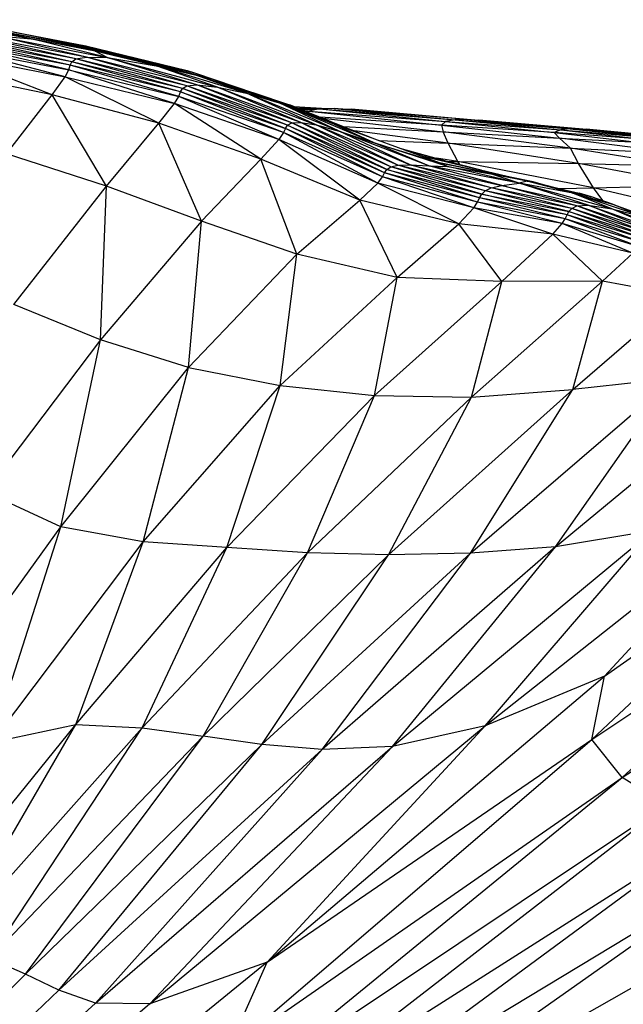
# Paper-space layout '_Superior' of a CAD drawing. Header units: millimetres. Extents: x -50 to 1200, y -1808 to 138.
# Tile 9 of 27: x 306 to 350, y 61 to 134. Entities that reach past the tile are written whole.
import ezdxf

# ---------------------------------------------------------------- set-up
doc = ezdxf.new("R2010")
doc.units = ezdxf.units.MM

psp = doc.layouts.new('_Superior')

# ---------------------------------------------------------------- linework, layer by layer
at = {"color": 7, "linetype": 'Continuous', "lineweight": 25}
for p, q in [((306.508, 132.163), (298.623, 133.581)), ((302.245, 133.236), (309.922, 131.779)), ((306.508, 132.163), (302.987, 132.96)), ((311.967, 131.171), (302.987, 132.96)), ((302.987, 132.96), (311.124, 131.456)), ((311.124, 131.456), (304.236, 132.855)), ((304.236, 132.855), (310.565, 131.644)), ((309.405, 130.204), (300.85, 132.131)), ((309.529, 130.472), (300.85, 132.131)), ((309.529, 130.472), (301.08, 132.351)), ((309.83, 130.683), (301.08, 132.351)), ((309.83, 130.683), (301.769, 132.489)), ((310.613, 130.799), (301.769, 132.489)), ((310.613, 130.799), (303.689, 132.425)), ((303.689, 132.425), (312.15, 130.79)), ((303.689, 132.425), (306.508, 132.163)), ((312.15, 130.79), (306.508, 132.163)), ((311.243, 131.247), (306.508, 132.163)), ((306.508, 132.163), (311.967, 131.171)), ((309.033, 129.354), (300.642, 131.53)), ((300.642, 131.53), (309.295, 129.874)), ((309.295, 129.874), (300.748, 131.86)), ((309.405, 130.204), (300.748, 131.86)), ((309.922, 131.779), (310.565, 131.644)), ((310.565, 131.644), (311.124, 131.456)), ((310.565, 131.644), (318.6, 129.645)), ((310.565, 131.644), (318.06, 129.819)), ((311.967, 131.171), (311.124, 131.456)), ((319.875, 129.197), (311.124, 131.456)), ((311.124, 131.456), (318.6, 129.645)), ((308.066, 128.01), (300.398, 131.024)), ((300.398, 131.024), (309.033, 129.354)), ((309.529, 130.472), (309.83, 130.683)), ((309.83, 130.683), (310.613, 130.799)), ((317.712, 128.487), (309.83, 130.683)), ((318.038, 128.68), (309.83, 130.683)), ((318.038, 128.68), (310.613, 130.799)), ((310.613, 130.799), (312.15, 130.79)), ((318.777, 128.758), (310.613, 130.799)), ((312.15, 130.79), (311.243, 131.247)), ((315.765, 130.153), (311.243, 131.247)), ((311.243, 131.247), (311.967, 131.171)), ((315.765, 130.153), (311.967, 131.171)), ((318.632, 129.506), (311.967, 131.171)), ((311.967, 131.171), (319.875, 129.197)), ((318.777, 128.758), (312.15, 130.79)), ((312.15, 130.79), (320.302, 128.587)), ((312.15, 130.79), (315.765, 130.153)), ((309.033, 129.354), (309.295, 129.874)), ((309.295, 129.874), (309.405, 130.204)), ((317.134, 127.367), (309.295, 129.874)), ((309.295, 129.874), (317.439, 127.901)), ((309.405, 130.204), (309.529, 130.472)), ((317.439, 127.901), (309.405, 130.204)), ((317.566, 128.227), (309.405, 130.204)), ((317.566, 128.227), (309.529, 130.472)), ((317.712, 128.487), (309.529, 130.472)), ((320.302, 128.587), (315.765, 130.153)), ((322.448, 128.133), (315.765, 130.153)), ((315.765, 130.153), (318.632, 129.506)), ((318.06, 129.819), (318.6, 129.645)), ((308.066, 128.01), (299.548, 129.788)), ((308.066, 128.01), (309.033, 129.354)), ((309.033, 129.354), (317.134, 127.367)), ((315.977, 125.911), (309.033, 129.354)), ((318.6, 129.645), (319.875, 129.197)), ((318.6, 129.645), (326.804, 126.792)), ((318.6, 129.645), (325.958, 127.159)), ((322.448, 128.133), (318.632, 129.506)), ((318.632, 129.506), (319.875, 129.197)), ((324.884, 127.414), (318.632, 129.506)), ((324.884, 127.414), (319.875, 129.197)), ((319.875, 129.197), (326.804, 126.792)), ((317.566, 128.227), (317.712, 128.487)), ((317.712, 128.487), (318.038, 128.68)), ((325.335, 125.532), (317.712, 128.487)), ((325.499, 125.778), (317.712, 128.487)), ((318.038, 128.68), (318.777, 128.758)), ((325.499, 125.778), (318.038, 128.68)), ((325.819, 125.945), (318.038, 128.68)), ((325.819, 125.945), (318.777, 128.758)), ((318.777, 128.758), (320.302, 128.587)), ((326.48, 125.971), (318.777, 128.758)), ((326.48, 125.971), (320.302, 128.587)), ((320.302, 128.587), (322.448, 128.133)), ((320.302, 128.587), (327.62, 125.788)), ((304.682, 123.654), (308.066, 128.01)), ((315.977, 125.911), (308.066, 128.01)), ((312.083, 121.262), (308.066, 128.01)), ((317.134, 127.367), (317.439, 127.901)), ((317.439, 127.901), (317.566, 128.227)), ((324.847, 124.706), (317.439, 127.901)), ((325.191, 125.219), (317.439, 127.901)), ((325.191, 125.219), (317.566, 128.227)), ((317.566, 128.227), (325.335, 125.532)), ((327.62, 125.788), (322.448, 128.133)), ((329.312, 125.332), (322.448, 128.133)), ((322.448, 128.133), (324.884, 127.414)), ((322.917, 128.187), (325.638, 127.272)), ((315.977, 125.911), (317.134, 127.367)), ((323.51, 123.26), (317.134, 127.367)), ((324.847, 124.706), (317.134, 127.367)), ((329.312, 125.332), (324.884, 127.414)), ((331.917, 124.45), (324.884, 127.414)), ((328.912, 125.849), (324.884, 127.414)), ((325.958, 127.159), (325.638, 127.272)), ((326.804, 126.792), (325.958, 127.159)), ((325.958, 127.159), (330.532, 125.304)), ((325.968, 127.155), (328.439, 127.004)), ((327.697, 126.993), (326.305, 127.019)), ((328.947, 127.011), (326.412, 126.975)), ((326.528, 126.928), (327.863, 126.976)), ((326.589, 126.904), (327.863, 126.976)), ((327.863, 126.976), (327.08, 126.807)), ((328.947, 127.011), (327.863, 126.976)), ((327.863, 126.976), (337.2, 126.051)), ((327.863, 126.976), (337.901, 126.164)), ((338.778, 126.183), (328.947, 127.011)), ((328.947, 127.011), (337.901, 126.164)), ((328.947, 127.011), (330.224, 126.947)), ((338.778, 126.183), (330.224, 126.947)), ((330.224, 126.947), (339.658, 126.137)), ((328.912, 125.849), (326.804, 126.792)), ((326.804, 126.792), (331.933, 124.745)), ((326.853, 126.797), (327.08, 126.807)), ((326.865, 126.792), (327.08, 126.807)), ((327.08, 126.807), (326.999, 126.737)), ((327.08, 126.807), (337.2, 126.051)), ((327.08, 126.807), (336.889, 125.779)), ((336.889, 125.779), (327.898, 126.373)), ((328.103, 126.29), (337.013, 125.269)), ((337.901, 126.164), (337.2, 126.051)), ((338.778, 126.183), (337.901, 126.164)), ((337.901, 126.164), (346.41, 125.495)), ((337.901, 126.164), (345.72, 125.419)), ((338.778, 126.183), (346.41, 125.495)), ((347.09, 125.504), (338.778, 126.183)), ((338.778, 126.183), (339.658, 126.137)), ((312.083, 121.262), (315.977, 125.911)), ((323.51, 123.26), (315.977, 125.911)), ((319.113, 118.665), (315.977, 125.911)), ((325.335, 125.532), (325.191, 125.219)), ((325.335, 125.532), (325.499, 125.778)), ((332.516, 121.947), (325.335, 125.532)), ((332.668, 122.248), (325.335, 125.532)), ((325.499, 125.778), (325.819, 125.945)), ((332.668, 122.248), (325.499, 125.778)), ((325.499, 125.778), (332.838, 122.498)), ((325.819, 125.945), (326.48, 125.971)), ((332.838, 122.498), (325.819, 125.945)), ((333.132, 122.694), (325.819, 125.945)), ((333.132, 122.694), (326.48, 125.971)), ((326.48, 125.971), (327.62, 125.788)), ((333.67, 122.812), (326.48, 125.971)), ((333.67, 122.812), (327.62, 125.788)), ((327.62, 125.788), (329.312, 125.332)), ((327.62, 125.788), (334.581, 122.834)), ((331.917, 124.45), (328.912, 125.849)), ((336.747, 122.987), (328.912, 125.849)), ((329.614, 125.677), (337.013, 125.269)), ((337.2, 126.051), (336.889, 125.779)), ((336.889, 125.779), (337.013, 125.269)), ((336.889, 125.779), (345.634, 124.8)), ((345.226, 125.236), (336.889, 125.779)), ((337.2, 126.051), (345.72, 125.419)), ((337.2, 126.051), (345.226, 125.236)), ((347.09, 125.504), (339.658, 126.137)), ((339.658, 126.137), (347.606, 125.464)), ((346.41, 125.495), (345.72, 125.419)), ((347.09, 125.504), (346.41, 125.495)), ((346.41, 125.495), (353.095, 124.786)), ((346.41, 125.495), (353.749, 124.835)), ((347.09, 125.504), (353.749, 124.835)), ((354.266, 124.835), (347.09, 125.504)), ((347.09, 125.504), (347.606, 125.464)), ((354.266, 124.835), (347.606, 125.464)), ((324.847, 124.706), (323.51, 123.26)), ((325.191, 125.219), (324.847, 124.706)), ((330.857, 120.206), (324.847, 124.706)), ((332.185, 121.481), (324.847, 124.706)), ((332.185, 121.481), (325.191, 125.219)), ((332.516, 121.947), (325.191, 125.219)), ((334.581, 122.834), (329.312, 125.332)), ((329.312, 125.332), (331.917, 124.45)), ((335.962, 122.768), (329.312, 125.332)), ((337.394, 124.43), (330.444, 125.34)), ((337.394, 124.43), (337.013, 125.269)), ((346.439, 124.056), (337.013, 125.269)), ((337.013, 125.269), (345.634, 124.8)), ((345.72, 125.419), (345.226, 125.236)), ((345.226, 125.236), (345.634, 124.8)), ((345.226, 125.236), (351.415, 124.509)), ((352.312, 124.679), (345.226, 125.236)), ((346.439, 124.056), (345.634, 124.8)), ((354.684, 123.662), (345.634, 124.8)), ((345.634, 124.8), (351.415, 124.509)), ((345.72, 125.419), (353.095, 124.786)), ((345.72, 125.419), (352.312, 124.679)), ((335.962, 122.768), (331.917, 124.45)), ((337.333, 122.707), (331.917, 124.45)), ((331.917, 124.45), (336.747, 122.987)), ((332.252, 124.629), (337.394, 124.43)), ((333.796, 124.065), (337.563, 123.041)), ((338.107, 123.076), (337.394, 124.43)), ((347.039, 122.936), (337.394, 124.43)), ((337.394, 124.43), (346.439, 124.056)), ((346.439, 124.056), (354.684, 123.662)), ((354.893, 122.737), (346.439, 124.056)), ((347.039, 122.936), (346.439, 124.056)), ((312.083, 121.262), (304.682, 123.654)), ((323.51, 123.26), (319.113, 118.665)), ((330.857, 120.206), (323.51, 123.26)), ((326.194, 116.208), (323.51, 123.26)), ((334.237, 123.904), (339.839, 122.451)), ((335.302, 123.515), (341.761, 122)), ((338.107, 123.076), (336.513, 123.326)), ((332.838, 122.498), (333.132, 122.694)), ((333.132, 122.694), (333.67, 122.812)), ((339.87, 120.649), (333.132, 122.694)), ((340.119, 120.898), (333.132, 122.694)), ((333.67, 122.812), (334.581, 122.834)), ((340.119, 120.898), (333.67, 122.812)), ((340.559, 121.123), (333.67, 122.812)), ((340.559, 121.123), (334.581, 122.834)), ((334.581, 122.834), (335.962, 122.768)), ((334.581, 122.834), (341.347, 121.31)), ((341.347, 121.31), (335.962, 122.768)), ((342.652, 121.463), (335.962, 122.768)), ((335.962, 122.768), (337.333, 122.707)), ((337.333, 122.707), (336.747, 122.987)), ((340.545, 122.157), (336.747, 122.987)), ((343.667, 121.573), (336.747, 122.987)), ((336.747, 122.987), (341.761, 122)), ((342.652, 121.463), (337.333, 122.707)), ((337.333, 122.707), (340.545, 122.157)), ((337.398, 123.086), (338.107, 123.076)), ((348.143, 121.137), (338.107, 123.076)), ((338.107, 123.076), (347.039, 122.936)), ((338.245, 122.864), (338.107, 123.076)), ((355.603, 121.321), (347.039, 122.936)), ((347.039, 122.936), (354.893, 122.737)), ((348.143, 121.137), (347.039, 122.936)), ((332.185, 121.481), (332.516, 121.947)), ((332.516, 121.947), (332.668, 122.248)), ((339.28, 119.651), (332.516, 121.947)), ((339.557, 120.078), (332.516, 121.947)), ((332.668, 122.248), (332.838, 122.498)), ((339.557, 120.078), (332.668, 122.248)), ((339.707, 120.379), (332.668, 122.248)), ((339.707, 120.379), (332.838, 122.498)), ((332.838, 122.498), (339.87, 120.649)), ((342.652, 121.463), (340.545, 122.157)), ((343.227, 121.626), (340.545, 122.157)), ((340.545, 122.157), (343.667, 121.573)), ((341.761, 122), (343.667, 121.573)), ((305.23, 112.489), (312.083, 121.262)), ((311.653, 109.877), (312.083, 121.262)), ((319.113, 118.665), (312.083, 121.262)), ((330.857, 120.206), (332.185, 121.481)), ((338.165, 118.459), (332.185, 121.481)), ((339.28, 119.651), (332.185, 121.481)), ((340.119, 120.898), (340.559, 121.123)), ((340.559, 121.123), (341.347, 121.31)), ((346.533, 119.607), (340.559, 121.123)), ((346.92, 119.787), (340.559, 121.123)), ((341.347, 121.31), (342.652, 121.463)), ((346.92, 119.787), (341.347, 121.31)), ((341.347, 121.31), (347.74, 119.853)), ((343.227, 121.626), (342.652, 121.463)), ((347.74, 119.853), (342.652, 121.463)), ((349.503, 119.582), (342.652, 121.463)), ((346.622, 120.728), (342.652, 121.463)), ((346.622, 120.728), (343.227, 121.626)), ((343.227, 121.626), (343.667, 121.573)), ((346.622, 120.728), (343.667, 121.573)), ((343.667, 121.573), (349.556, 119.93)), ((343.667, 121.573), (347.993, 120.473)), ((345.376, 121.138), (347.092, 120.729)), ((345.629, 121.078), (348.143, 121.137)), ((348.143, 121.137), (355.603, 121.321)), ((357.168, 118.978), (348.143, 121.137)), ((348.838, 120.179), (348.143, 121.137)), ((339.557, 120.078), (339.707, 120.379)), ((339.707, 120.379), (339.87, 120.649)), ((346.043, 118.839), (339.707, 120.379)), ((346.184, 119.121), (339.707, 120.379)), ((339.87, 120.649), (340.119, 120.898)), ((346.184, 119.121), (339.87, 120.649)), ((339.87, 120.649), (346.329, 119.378)), ((346.329, 119.378), (340.119, 120.898)), ((346.533, 119.607), (340.119, 120.898)), ((349.503, 119.582), (346.622, 120.728)), ((351.771, 119), (346.622, 120.728)), ((346.622, 120.728), (349.556, 119.93)), ((347.993, 120.473), (347.092, 120.729)), ((349.556, 119.93), (347.993, 120.473)), ((326.194, 116.208), (330.857, 120.206)), ((338.165, 118.459), (330.857, 120.206)), ((333.612, 114.498), (330.857, 120.206)), ((338.165, 118.459), (339.28, 119.651)), ((339.28, 119.651), (339.557, 120.078)), ((345.832, 118.489), (339.28, 119.651)), ((345.124, 117.704), (339.28, 119.651)), ((345.832, 118.489), (339.557, 120.078)), ((346.043, 118.839), (339.557, 120.078)), ((346.329, 119.378), (346.533, 119.607)), ((346.533, 119.607), (346.92, 119.787)), ((351.922, 117.611), (346.533, 119.607)), ((352.11, 117.818), (346.533, 119.607)), ((346.92, 119.787), (347.74, 119.853)), ((352.11, 117.818), (346.92, 119.787)), ((352.509, 117.938), (346.92, 119.787)), ((352.509, 117.938), (347.74, 119.853)), ((347.74, 119.853), (349.503, 119.582)), ((347.74, 119.853), (353.424, 117.849)), ((351.771, 119), (349.556, 119.93)), ((349.556, 119.93), (354.395, 118.047)), ((349.556, 119.93), (353.237, 118.591)), ((346.043, 118.839), (346.184, 119.121)), ((346.184, 119.121), (346.329, 119.378)), ((351.655, 117.095), (346.184, 119.121)), ((351.789, 117.365), (346.184, 119.121)), ((351.789, 117.365), (346.329, 119.378)), ((346.329, 119.378), (351.922, 117.611)), ((353.424, 117.849), (349.503, 119.582)), ((355.2, 117.355), (349.503, 119.582)), ((349.503, 119.582), (351.771, 119)), ((319.113, 118.665), (311.653, 109.877)), ((318.172, 107.821), (319.113, 118.665)), ((326.194, 116.208), (319.113, 118.665)), ((333.612, 114.498), (338.165, 118.459)), ((345.124, 117.704), (338.165, 118.459)), ((341.362, 114.199), (338.165, 118.459)), ((345.124, 117.704), (345.832, 118.489)), ((345.832, 118.489), (346.043, 118.839)), ((351.062, 116.279), (345.832, 118.489)), ((351.484, 116.788), (345.832, 118.489)), ((351.484, 116.788), (346.043, 118.839)), ((351.655, 117.095), (346.043, 118.839)), ((341.362, 114.199), (345.124, 117.704)), ((351.062, 116.279), (345.124, 117.704)), ((348.812, 114.207), (345.124, 117.704)), ((318.172, 107.821), (326.194, 116.208)), ((324.936, 106.482), (326.194, 116.208)), ((333.612, 114.498), (326.194, 116.208)), ((348.812, 114.207), (351.062, 116.279)), ((324.936, 106.482), (333.612, 114.498)), ((331.92, 105.752), (333.612, 114.498)), ((341.362, 114.199), (333.612, 114.498)), ((331.92, 105.752), (341.362, 114.199)), ((339.118, 105.629), (348.812, 114.207)), ((339.118, 105.629), (341.362, 114.199)), ((348.812, 114.207), (341.362, 114.199)), ((346.613, 106.186), (348.812, 114.207)), ((354.647, 113.162), (348.812, 114.207)), ((346.613, 106.186), (354.647, 113.162)), ((311.653, 109.877), (305.23, 112.489)), ((311.653, 109.877), (303.127, 98.6)), ((308.706, 96.017), (311.653, 109.877)), ((318.172, 107.821), (311.653, 109.877)), ((308.706, 96.017), (318.172, 107.821)), ((314.807, 94.911), (318.172, 107.821)), ((318.172, 107.821), (324.936, 106.482)), ((314.807, 94.911), (324.936, 106.482)), ((320.995, 94.501), (324.936, 106.482)), ((324.936, 106.482), (331.92, 105.752)), ((339.044, 94.072), (354.079, 107.026)), ((345.323, 94.528), (354.079, 107.026)), ((345.323, 94.528), (359.901, 106.624)), ((354.079, 107.026), (346.613, 106.186)), ((320.995, 94.501), (331.92, 105.752)), ((326.976, 94.103), (331.92, 105.752)), ((331.92, 105.752), (339.118, 105.629)), ((332.98, 93.947), (346.613, 106.186)), ((339.044, 94.072), (346.613, 106.186)), ((339.118, 105.629), (346.613, 106.186)), ((326.976, 94.103), (339.118, 105.629)), ((332.98, 93.947), (339.118, 105.629)), ((308.706, 96.017), (303.127, 98.6)), ((340.121, 81.276), (360.357, 97.304)), ((348.968, 84.972), (360.357, 97.304)), ((348.015, 80.279), (365.054, 96.262)), ((348.968, 84.972), (365.054, 96.262)), ((298.346, 81.649), (308.706, 96.017)), ((303.6, 80.051), (308.706, 96.017)), ((314.807, 94.911), (308.706, 96.017)), ((333.257, 79.746), (352.54, 95.745)), ((340.121, 81.276), (352.54, 95.745)), ((352.54, 95.745), (345.323, 94.528)), ((303.6, 80.051), (314.807, 94.911)), ((309.819, 81.38), (314.807, 94.911)), ((320.995, 94.501), (314.807, 94.911)), ((309.819, 81.38), (320.995, 94.501)), ((314.744, 81.126), (320.995, 94.501)), ((314.744, 81.126), (326.976, 94.103)), ((319.252, 80.509), (326.976, 94.103)), ((326.976, 94.103), (320.995, 94.501)), ((339.044, 94.072), (323.582, 79.889)), ((332.98, 93.947), (326.976, 94.103)), ((345.323, 94.528), (328.068, 79.523)), ((328.068, 79.523), (339.044, 94.072)), ((339.044, 94.072), (332.98, 93.947)), ((333.257, 79.746), (345.323, 94.528)), ((345.323, 94.528), (339.044, 94.072)), ((319.252, 80.509), (332.98, 93.947)), ((323.582, 79.889), (332.98, 93.947)), ((348.015, 80.279), (367.153, 93.077)), ((350.273, 77.463), (367.153, 93.077)), ((350.273, 77.463), (369.511, 89.981)), ((323.997, 63.787), (348.968, 84.972)), ((348.968, 84.972), (340.121, 81.276)), ((348.015, 80.279), (348.968, 84.972)), ((295.516, 63.707), (309.819, 81.38)), ((300.195, 64.761), (309.819, 81.38)), ((300.195, 64.761), (314.744, 81.126)), ((303.458, 64.058), (314.744, 81.126)), ((303.6, 80.051), (309.819, 81.38)), ((309.819, 81.38), (314.744, 81.126)), ((314.744, 81.126), (319.252, 80.509)), ((315.29, 60.691), (340.121, 81.276)), ((323.997, 63.787), (340.121, 81.276)), ((340.121, 81.276), (333.257, 79.746)), ((319.252, 80.509), (303.458, 64.058)), ((306.1, 62.897), (319.252, 80.509)), ((323.582, 79.889), (319.252, 80.509)), ((321.024, 57.143), (348.015, 80.279)), ((323.997, 63.787), (348.015, 80.279)), ((350.273, 77.463), (348.015, 80.279)), ((323.582, 79.889), (306.1, 62.897)), ((308.562, 61.713), (323.582, 79.889)), ((328.068, 79.523), (308.562, 61.713)), ((311.28, 60.752), (333.257, 79.746)), ((311.28, 60.752), (328.068, 79.523)), ((315.29, 60.691), (333.257, 79.746)), ((328.068, 79.523), (323.582, 79.889)), ((333.257, 79.746), (328.068, 79.523)), ((321.024, 57.143), (350.273, 77.463)), ((321.863, 54.274), (350.273, 77.463)), ((353.522, 75.425), (350.273, 77.463)), ((353.522, 75.425), (321.863, 54.274)), ((323.792, 52.422), (353.522, 75.425)), ((356.377, 73.156), (323.792, 52.422)), ((325.977, 50.748), (356.377, 73.156)), ((359.174, 70.76), (325.977, 50.748)), ((328.194, 48.967), (359.174, 70.76)), ((328.194, 48.967), (361.867, 68.048)), ((323.997, 63.787), (235.188, -8.34)), ((306.1, 62.897), (303.458, 64.058)), ((323.997, 63.787), (315.29, 60.691)), ((321.024, 57.143), (323.997, 63.787)), ((306.1, 62.897), (235.188, -8.34)), ((308.562, 61.713), (306.1, 62.897)), ((308.562, 61.713), (235.188, -8.34)), ((311.28, 60.752), (308.562, 61.713)), ((235.188, -8.34), (311.28, 60.752)), ((315.29, 60.691), (235.188, -8.34)), ((315.29, 60.691), (311.28, 60.752))]:
    psp.add_line(p, q, dxfattribs=at)

doc.saveas('drawing.dxf')
